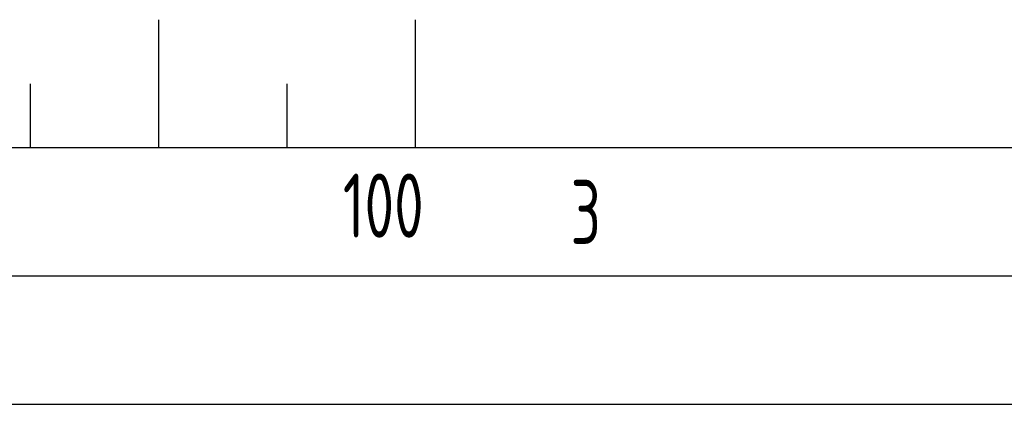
# Model space of a CAD drawing. Header units: millimetres. Extents: x 0 to 5940, y 0 to 4200.
# Tile 9 of 62: x 1046 to 1430, y 0 to 150. Entities that reach past the tile are written whole.
import ezdxf

# ---------------------------------------------------------------- set-up
doc = ezdxf.new("R2010")
doc.units = ezdxf.units.MM
doc.header["$LTSCALE"] = 50
doc.layers.get('0').update_dxf_attribs({"linetype": 'CONTINUOUS'})
doc.layers.add('KSB-BLATTRAND', color=2, linetype='CONTINUOUS')
doc.styles.get("Standard").update_dxf_attribs({"font": 'ISOCP.SHX'})

# ---------------------------------------------------------------- blocks, each defined once
blk = doc.blocks.new('Rahmen_A2')
at = {"color": 1, "ltscale": 150}
for p, q in [((584, 10), (10, 10)), ((0, 0), (594, 0))]:
    blk.add_line(p, q, dxfattribs=at)
at = {"layer": 'KSB-BLATTRAND'}
for p, q in [((110, 15), (110, 10)), ((120, 15), (120, 10)), ((105, 12.5), (105, 10)), ((115, 12.5), (115, 10)), ((589, 5), (5, 5))]:
    blk.add_line(p, q, dxfattribs=at)
at = {"layer": 'KSB-BLATTRAND', "width": 0.75}
for s, p in [('100', (117.1875, 6.5)), ('3', (126.0625, 6.25))]:
    blk.add_text(s, height=2.5, dxfattribs=at).set_placement(p)

msp = doc.modelspace()

# ---------------------------------------------------------------- block references
at = {"layer": 'KSB-BLATTRAND', "xscale": 10, "yscale": 10, "zscale": 10}
msp.add_blockref('Rahmen_A2', (0, 0), dxfattribs=at)

doc.saveas('drawing.dxf')
